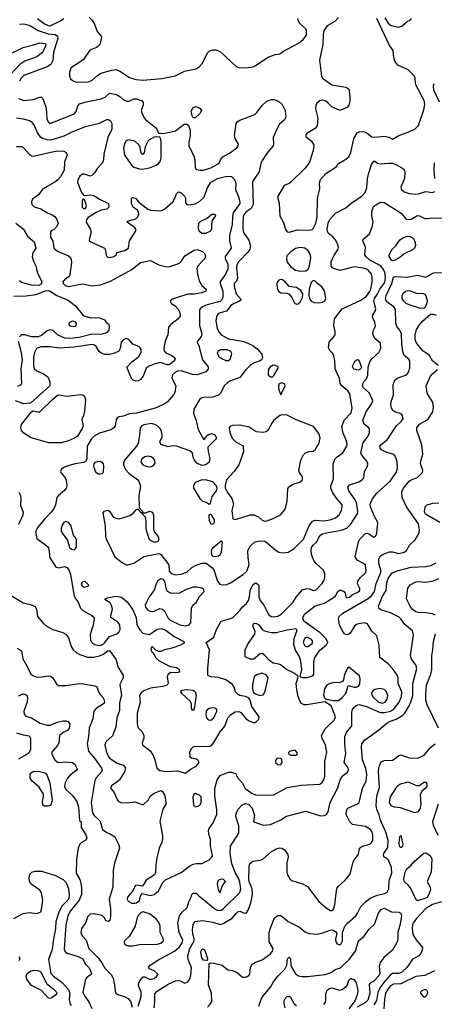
# Model space of a CAD drawing. Extents: x 1173079 to 1307053, y 522583 to 678478.
# Tile 167 of 256: x 1244199 to 1248655, y 568934 to 579523. Entities that reach past the tile are written whole.
import ezdxf

# ---------------------------------------------------------------- set-up
doc = ezdxf.new("R2010")
doc.units = 0

msp = doc.modelspace()

# ---------------------------------------------------------------- linework, layer by layer
at = {"layer": '0CON20XD'}
for points in [[(1244390, 579535), (1244465, 579479), (1244515, 579457), (1244535, 579460), (1244639, 579511), (1244672, 579535)], [(1244945, 579551), (1244979, 579519), (1245002, 579475), (1245031, 579395), (1245076, 579346), (1245078, 579335), (1245064, 579265), (1245054, 579245), (1245025, 579225), (1244954, 579196), (1244885, 579093), (1244825, 579051), (1244769, 579021), (1244749, 579001), (1244733, 578955), (1244734, 578915), (1244746, 578886), (1244774, 578864), (1244805, 578852), (1244935, 578854), (1244975, 578870), (1245035, 578923), (1245075, 578947), (1245185, 578980), (1245235, 578986), (1245275, 578970), (1245380, 578900), (1245449, 578881), (1245525, 578871), (1245725, 578889), (1245871, 578919), (1245970, 578970), (1246095, 578995), (1246131, 579019), (1246160, 579050), (1246221, 579169), (1246236, 579185), (1246273, 579197), (1246306, 579197), (1246352, 579182), (1246525, 579020), (1246565, 579004), (1246655, 579008), (1246705, 579017), (1246735, 579030), (1246869, 579121), (1246945, 579149), (1246994, 579157), (1247036, 579185), (1247204, 579275), (1247245, 579309), (1247280, 579355), (1247280, 579405), (1247274, 579424), (1247211, 579481), (1247192, 579515), (1247190, 579535)], [(1247625, 579547), (1247586, 579504), (1247504, 579456), (1247469, 579405), (1247460, 579365), (1247458, 579255), (1247423, 579087), (1247443, 578915), (1247452, 578895), (1247555, 578824), (1247705, 578798), (1247720, 578790), (1247735, 578775), (1247741, 578755), (1247749, 578695), (1247747, 578645), (1247737, 578603), (1247715, 578578), (1247645, 578546), (1247554, 578585), (1247515, 578624), (1247485, 578651), (1247455, 578657), (1247425, 578649), (1247392, 578625), (1247381, 578601), (1247380, 578565), (1247402, 578465), (1247397, 578383), (1247376, 578354), (1247288, 578302), (1247276, 578285), (1247276, 578265), (1247337, 578217), (1247360, 578175), (1247355, 578115), (1247315, 577992), (1247266, 577925), (1247115, 577775), (1247095, 577761), (1247040, 577740), (1246971, 577619), (1246989, 577549), (1246996, 577415), (1247035, 577342), (1247055, 577265), (1247073, 577243), (1247095, 577237), (1247185, 577264), (1247315, 577260), (1247342, 577265), (1247355, 577279), (1247381, 577335), (1247395, 577398), (1247400, 577605), (1247424, 577705), (1247420, 577765), (1247432, 577805), (1247491, 577869), (1247600, 577940), (1247625, 577978), (1247695, 578017), (1247735, 578048), (1247758, 578095), (1247792, 578245), (1247825, 578306), (1247855, 578320), (1247904, 578316), (1247935, 578301), (1247985, 578263), (1248015, 578259), (1248115, 578270), (1248165, 578258), (1248205, 578237), (1248273, 578277), (1248365, 578310), (1248445, 578345), (1248485, 578385), (1248541, 578555), (1248553, 578615), (1248546, 578655), (1248462, 578815), (1248454, 578845), (1248451, 578895), (1248440, 578920), (1248375, 578983), (1248265, 579032), (1248232, 579075), (1248220, 579115), (1248214, 579193), (1248175, 579246), (1248036, 579535)], [(1248125, 579544), (1248158, 579485), (1248192, 579462), (1248273, 579443), (1248306, 579454), (1248365, 579502), (1248395, 579519), (1248409, 579535)], [(1244196, 579474), (1244245, 579478), (1244285, 579468), (1244315, 579457), (1244398, 579408), (1244505, 579371), (1244585, 579362), (1244606, 579345), (1244608, 579325), (1244599, 579285), (1244564, 579175), (1244556, 579085), (1244535, 579042), (1244495, 579015), (1244245, 578923), (1244214, 578895), (1244198, 578862)], [(1244068, 579142), (1244236, 579224), (1244348, 579252), (1244415, 579275), (1244471, 579265), (1244479, 579245), (1244445, 579169), (1244385, 579122), (1244255, 579075), (1244200, 579040), (1244100, 578935)], [(1248712, 578635), (1248650, 578765), (1248645, 578812), (1248655, 578835)], [(1244185, 578675), (1244245, 578655), (1244345, 578665), (1244415, 578689), (1244435, 578689), (1244446, 578675), (1244482, 578572), (1244492, 578455), (1244505, 578423), (1244525, 578408), (1244785, 578512), (1244806, 578535), (1244824, 578596), (1244843, 578617), (1244915, 578638), (1245075, 578670), (1245119, 578691), (1245165, 578731), (1245239, 578719), (1245275, 578698), (1245310, 578665), (1245350, 578645), (1245375, 578648), (1245425, 578672), (1245455, 578671), (1245515, 578650), (1245525, 578632), (1245526, 578605), (1245504, 578545), (1245510, 578520), (1245537, 578467), (1245550, 578450), (1245657, 578365), (1245674, 578344), (1245692, 578302), (1245745, 578298), (1245875, 578329), (1245965, 578398), (1245995, 578399), (1246015, 578390), (1246030, 578335), (1246030, 578275), (1246018, 578205), (1246018, 578168), (1246070, 578055), (1246080, 578015), (1246086, 577936), (1246095, 577913), (1246134, 577904), (1246175, 577906), (1246255, 577928), (1246325, 577969), (1246343, 577985), (1246356, 578014), (1246381, 578049), (1246455, 578086), (1246534, 578145), (1246548, 578165), (1246551, 578185), (1246516, 578245), (1246507, 578275), (1246524, 578406), (1246536, 578424), (1246565, 578442), (1246725, 578505), (1246748, 578525), (1246805, 578599), (1246855, 578645), (1246905, 578665), (1246935, 578665), (1246982, 578645), (1247019, 578609), (1247051, 578545), (1247060, 578475), (1247046, 578445), (1246992, 578398), (1246972, 578368), (1246923, 578255), (1246926, 578185), (1246922, 578165), (1246864, 578095), (1246805, 578008), (1246792, 577975), (1246774, 577885), (1246708, 577795), (1246703, 577775), (1246710, 577535), (1246688, 577492), (1246634, 577456), (1246607, 577425), (1246602, 577405), (1246599, 577321), (1246596, 577275), (1246603, 577235), (1246661, 577151), (1246681, 577085), (1246674, 577055), (1246655, 577025), (1246552, 576918), (1246533, 576885), (1246531, 576855), (1246541, 576745), (1246529, 576711), (1246503, 576685), (1246504, 576656), (1246525, 576576), (1246580, 576515), (1246577, 576505), (1246560, 576495), (1246505, 576472), (1246470, 576450), (1246422, 576388), (1246355, 576371), (1246332, 576358), (1246315, 576332), (1246307, 576285), (1246322, 576202), (1246345, 576156), (1246365, 576134), (1246442, 576092), (1246595, 576065), (1246626, 576056), (1246705, 576018), (1246753, 575983), (1246801, 575925), (1246807, 575887), (1246799, 575865), (1246785, 575855), (1246719, 575831), (1246675, 575805), (1246621, 575749), (1246565, 575675), (1246465, 575638), (1246431, 575619), (1246401, 575589), (1246357, 575505), (1246336, 575485), (1246275, 575464), (1246171, 575459), (1246140, 575450), (1246070, 575335), (1246068, 575288), (1246092, 575225), (1246116, 575116), (1246175, 575010), (1246185, 575010), (1246217, 575053), (1246235, 575066), (1246265, 575071), (1246295, 575058), (1246310, 575035), (1246310, 575015), (1246222, 574925), (1246226, 574875), (1246241, 574805), (1246236, 574765), (1246201, 574735), (1246155, 574728), (1246104, 574755), (1246078, 574785), (1246064, 574815), (1246055, 574862), (1246028, 574888), (1245885, 574936), (1245845, 574941), (1245795, 574929), (1245716, 574956), (1245704, 574986), (1245730, 575035), (1245730, 575055), (1245718, 575108), (1245709, 575125), (1245682, 575152), (1245651, 575171), (1245615, 575179), (1245535, 575166), (1245511, 575155), (1245494, 575135), (1245488, 575055), (1245471, 574965), (1245454, 574935), (1245326, 574785), (1245313, 574755), (1245313, 574735), (1245337, 574685), (1245375, 574641), (1245467, 574575), (1245480, 574560), (1245498, 574505), (1245480, 574405), (1245482, 574272), (1245520, 574235), (1245520, 574220), (1245555, 574220), (1245595, 574236), (1245622, 574225), (1245630, 574215), (1245636, 574195), (1245637, 574045), (1245646, 574016), (1245686, 573966), (1245696, 573934), (1245685, 573912), (1245665, 573904), (1245645, 573904), (1245615, 573914), (1245595, 573930), (1245560, 574045), (1245560, 574125), (1245552, 574172), (1245520, 574205), (1245520, 574220), (1245505, 574220), (1245468, 574258), (1245445, 574247), (1245409, 574205), (1245381, 574189), (1245265, 574153), (1245235, 574157), (1245211, 574171), (1245174, 574225), (1245145, 574244), (1245105, 574233), (1245093, 574215), (1245119, 574085), (1245120, 573965), (1245128, 573935), (1245149, 573898), (1245220, 573745), (1245305, 573682), (1245345, 573662), (1245365, 573660), (1245425, 573678), (1245535, 573749), (1245695, 573783), (1245715, 573773), (1245791, 573675), (1245801, 573655), (1245806, 573595), (1245826, 573566), (1245875, 573554), (1245935, 573559), (1245995, 573583), (1246050, 573630), (1246088, 573652), (1246155, 573678), (1246205, 573678), (1246265, 573630), (1246285, 573607), (1246326, 573486), (1246351, 573451), (1246375, 573445), (1246425, 573450), (1246464, 573466), (1246601, 573555), (1246639, 573591), (1246665, 573665), (1246654, 573735), (1246652, 573815), (1246678, 573865), (1246725, 573908), (1246775, 573920), (1246833, 573913), (1246864, 573895), (1246954, 573815), (1246985, 573795), (1247025, 573788), (1247085, 573797), (1247146, 573834), (1247248, 573935), (1247309, 574081), (1247345, 574129), (1247375, 574140), (1247465, 574135), (1247535, 574145), (1247593, 574167), (1247635, 574203)], [(1246068, 578468), (1246057, 578477), (1246043, 578535), (1246048, 578555), (1246063, 578577), (1246095, 578590), (1246139, 578569), (1246152, 578545), (1246136, 578515), (1246085, 578469), (1246068, 578468)], [(1244165, 578468), (1244238, 578458), (1244305, 578438), (1244325, 578424), (1244355, 578386), (1244391, 578301), (1244416, 578265), (1244445, 578248), (1244495, 578233), (1244525, 578232), (1244572, 578242), (1244678, 578275), (1244755, 578314), (1244905, 578374), (1245055, 578411), (1245135, 578448), (1245155, 578450), (1245176, 578435), (1245188, 578405), (1245188, 578345), (1245147, 578255), (1245104, 578075), (1245099, 578015), (1245089, 577985), (1245034, 577925), (1245005, 577879), (1244975, 577847), (1244955, 577841), (1244895, 577863), (1244875, 577863), (1244841, 577835), (1244824, 577796), (1244822, 577775), (1244833, 577735), (1244865, 577665), (1244885, 577637), (1244895, 577632), (1244955, 577640), (1244995, 577631), (1245055, 577592), (1245152, 577545), (1245158, 577505), (1245136, 577484), (1245075, 577476), (1245013, 577447), (1244935, 577396), (1244918, 577375), (1244913, 577345), (1244956, 577275), (1244962, 577255), (1244962, 577225), (1244949, 577175), (1244947, 577147), (1244963, 577133), (1245109, 577065), (1245123, 577045), (1245128, 576988), (1245148, 576968), (1245166, 576964), (1245212, 576975), (1245237, 576995), (1245245, 577020), (1245325, 577039), (1245368, 577065), (1245379, 577145), (1245444, 577245), (1245450, 577265), (1245437, 577285), (1245354, 577345), (1245358, 577355), (1245369, 577361), (1245447, 577383), (1245469, 577401), (1245481, 577435), (1245477, 577457), (1245466, 577476), (1245422, 577502), (1245404, 577535), (1245399, 577555), (1245402, 577605), (1245415, 577612), (1245442, 577605), (1245476, 577565), (1245575, 577485), (1245606, 577476), (1245715, 577469), (1245756, 577484), (1245845, 577565), (1245868, 577602), (1245885, 577649), (1245905, 577672), (1245935, 577662), (1245971, 577625), (1245980, 577605), (1245982, 577555), (1245995, 577536), (1246025, 577531), (1246085, 577543), (1246135, 577572), (1246182, 577615), (1246213, 577707), (1246255, 577774), (1246325, 577814), (1246425, 577841), (1246475, 577835), (1246509, 577805), (1246521, 577765), (1246519, 577695), (1246549, 577619), (1246563, 577583), (1246566, 577545), (1246494, 577445), (1246486, 577406), (1246482, 577318), (1246455, 577205), (1246454, 577145), (1246472, 577065), (1246407, 576975), (1246409, 576955), (1246435, 576895), (1246435, 576843), (1246412, 576785), (1246353, 576705), (1246354, 576685), (1246384, 576605), (1246382, 576535), (1246369, 576505), (1246355, 576491), (1246215, 576458), (1246164, 576435), (1246138, 576412), (1246133, 576395), (1246133, 576235), (1246156, 576145), (1246148, 576115), (1246110, 576065), (1246108, 576055), (1246123, 576015), (1246164, 575864), (1246225, 575790), (1246223, 575765), (1246198, 575735), (1246105, 575702), (1246055, 575708), (1245935, 575745), (1245895, 575742), (1245875, 575733), (1245843, 575705), (1245834, 575675), (1245844, 575645), (1245878, 575585), (1245868, 575512), (1245853, 575487), (1245788, 575412), (1245746, 575384), (1245655, 575345), (1245455, 575292), (1245377, 575283), (1245315, 575260), (1245265, 575252), (1245245, 575238), (1245235, 575220), (1245224, 575155), (1245212, 575135), (1245177, 575113), (1245055, 575077), (1245001, 575045), (1244969, 575015), (1244924, 574935), (1244921, 574795), (1244908, 574772), (1244885, 574760), (1244795, 574748), (1244715, 574725), (1244672, 574708), (1244644, 574685), (1244638, 574665), (1244641, 574655), (1244681, 574605), (1244698, 574575), (1244704, 574515), (1244699, 574485), (1244680, 574460), (1244615, 574406), (1244599, 574385), (1244585, 574305), (1244570, 574270), (1244538, 574225), (1244465, 574151), (1244394, 574065), (1244368, 574015), (1244382, 573945), (1244465, 573884), (1244498, 573858), (1244509, 573839), (1244517, 573815), (1244518, 573762), (1244524, 573735), (1244585, 573644), (1244595, 573634), (1244615, 573628), (1244685, 573641), (1244705, 573632), (1244727, 573607), (1244745, 573555), (1244785, 573325), (1244795, 573301), (1244828, 573258), (1244854, 573195), (1244878, 573168), (1244975, 573115), (1244998, 573095), (1245000, 573075), (1244989, 573011), (1244962, 572935), (1244957, 572905), (1244960, 572855), (1244976, 572825), (1245006, 572805), (1245035, 572795), (1245065, 572794), (1245091, 572805), (1245114, 572825), (1245165, 572890), (1245243, 572917), (1245266, 572935), (1245278, 572965), (1245274, 573015), (1245254, 573045), (1245180, 573095), (1245178, 573115), (1245197, 573183), (1245190, 573215), (1245171, 573251), (1245117, 573285), (1245117, 573295), (1245138, 573305), (1245235, 573323), (1245295, 573314), (1245355, 573262), (1245416, 573175), (1245451, 573095), (1245459, 573015), (1245491, 572961), (1245524, 572924), (1245595, 572912), (1245675, 572967), (1245725, 572977), (1245775, 572954), (1245859, 572889), (1245962, 572835), (1245966, 572825), (1245960, 572815), (1245929, 572795), (1245835, 572763), (1245755, 572746), (1245715, 572729), (1245695, 572730), (1245664, 572744), (1245625, 572778), (1245611, 572769), (1245608, 572745), (1245618, 572725), (1245646, 572696), (1245658, 572665), (1245698, 572628), (1245815, 572568), (1245888, 572555), (1245912, 572535), (1245918, 572515), (1245905, 572502), (1245885, 572500), (1245825, 572504), (1245795, 572486), (1245784, 572455), (1245794, 572386), (1245788, 572372), (1245776, 572364), (1245735, 572352), (1245605, 572333), (1245535, 572305), (1245506, 572285), (1245488, 572255), (1245493, 572185), (1245462, 572065), (1245460, 571965), (1245466, 571926), (1245476, 571905), (1245515, 571865), (1245533, 571825), (1245532, 571795), (1245516, 571745), (1245519, 571725), (1245600, 571660), (1245635, 571609)], [(1245515, 577916), (1245555, 577924), (1245595, 577931), (1245665, 577960), (1245695, 577980), (1245712, 578005), (1245720, 578035), (1245720, 578205), (1245717, 578237), (1245705, 578260), (1245665, 578262), (1245645, 578258), (1245605, 578239), (1245581, 578219), (1245547, 578157), (1245537, 578095), (1245525, 578078), (1245515, 578078), (1245505, 578090), (1245495, 578150), (1245482, 578172), (1245435, 578217), (1245365, 578232), (1245345, 578221), (1245329, 578195), (1245314, 578145), (1245327, 578065), (1245406, 577955), (1245426, 577937), (1245485, 577919), (1245515, 577916)], [(1244165, 578159), (1244225, 578158), (1244245, 578142), (1244303, 578073), (1244325, 578059), (1244345, 578056), (1244599, 578111), (1244675, 578110), (1244700, 578095), (1244711, 578065), (1244682, 577995), (1244677, 577905), (1244636, 577834), (1244608, 577802), (1244575, 577777), (1244445, 577699), (1244406, 577644), (1244335, 577592), (1244326, 577565), (1244330, 577535), (1244355, 577510), (1244425, 577488), (1244497, 577447), (1244548, 577425), (1244577, 577405), (1244595, 577383), (1244611, 577335), (1244596, 577294), (1244566, 577264), (1244542, 577255), (1244531, 577239), (1244530, 577185), (1244555, 577140), (1244565, 577065), (1244604, 577035), (1244722, 576985), (1244745, 576965), (1244754, 576945), (1244757, 576913), (1244739, 576781), (1244729, 576761), (1244679, 576725), (1244664, 576705), (1244667, 576685), (1244686, 576665), (1244725, 576653), (1244875, 576682), (1244975, 576661), (1245067, 576673), (1245175, 576712), (1245404, 576836), (1245499, 576911), (1245605, 576934), (1245695, 576887), (1245765, 576869), (1245805, 576866), (1245916, 576904), (1245936, 576924), (1245974, 576985), (1246075, 577046), (1246105, 577050), (1246165, 577029), (1246189, 577005), (1246196, 576985), (1246193, 576965), (1246183, 576947), (1246111, 576869), (1246104, 576845), (1246110, 576785), (1246127, 576715), (1246156, 576666), (1246204, 576625), (1246201, 576605), (1246155, 576584), (1246075, 576572), (1246005, 576571), (1245895, 576535), (1245831, 576515), (1245816, 576495), (1245826, 576476), (1245875, 576442), (1245901, 576411), (1245920, 576375), (1245923, 576335), (1245904, 576305), (1245823, 576245), (1245798, 576215), (1245790, 576135), (1245764, 576065), (1245750, 575985), (1245752, 575962), (1245769, 575939), (1245835, 575911), (1245855, 575895), (1245869, 575875), (1245863, 575855), (1245805, 575812), (1245785, 575811), (1245714, 575836), (1245645, 575820), (1245589, 575795), (1245560, 575775), (1245525, 575690), (1245496, 575655), (1245472, 575638), (1245444, 575634), (1245419, 575645), (1245401, 575665), (1245352, 575785), (1245406, 575845), (1245478, 575902), (1245504, 575944), (1245506, 575975), (1245494, 575995), (1245478, 576008), (1245415, 576035), (1245371, 576085), (1245345, 576094), (1245315, 576083), (1245291, 576055), (1245278, 575985), (1245263, 575957), (1245219, 575935), (1245166, 575924), (1245114, 575924), (1245075, 575935), (1245053, 575955), (1245020, 576010), (1245002, 576022), (1244975, 576030), (1244785, 576000), (1244625, 575992), (1244525, 576006), (1244425, 576006), (1244381, 575985), (1244357, 575945), (1244348, 575895), (1244348, 575795), (1244355, 575773), (1244385, 575745), (1244456, 575716), (1244491, 575691), (1244507, 575667), (1244522, 575625), (1244522, 575585), (1244315, 575400), (1244245, 575392), (1244155, 575423)], [(1247635, 574203), (1247663, 574257), (1247665, 574305), (1247605, 574376), (1247564, 574435), (1247543, 574485), (1247544, 574505), (1247571, 574585), (1247568, 574745), (1247587, 574795), (1247610, 574820), (1247672, 574865), (1247715, 574935), (1247718, 574955), (1247711, 574995), (1247677, 575075), (1247663, 575145), (1247688, 575215), (1247760, 575295), (1247773, 575345), (1247749, 575499), (1247725, 575533), (1247660, 575585), (1247644, 575615), (1247636, 575665), (1247620, 575705), (1247588, 575768), (1247587, 575857), (1247577, 575907), (1247564, 575934), (1247533, 575965), (1247519, 575995), (1247526, 576055), (1247573, 576107), (1247588, 576135), (1247590, 576170), (1247574, 576235), (1247584, 576305), (1247665, 576415), (1247864, 576506), (1247925, 576549), (1247959, 576595), (1247973, 576625), (1247986, 576705), (1247987, 576755), (1247980, 576785), (1247948, 576825), (1247925, 576841), (1247895, 576849), (1247795, 576865), (1247645, 576826), (1247575, 576846), (1247561, 576855), (1247548, 576875), (1247545, 576918), (1247574, 576985), (1247623, 577055), (1247626, 577075), (1247615, 577111), (1247589, 577159), (1247566, 577186), (1247519, 577225), (1247506, 577246), (1247504, 577265), (1247515, 577335), (1247533, 577375), (1247595, 577443), (1247705, 577498), (1247762, 577548), (1247878, 577625), (1247912, 577665), (1247931, 577715), (1247938, 577812), (1247951, 577875), (1247981, 577965), (1248005, 578003), (1248015, 578003), (1248045, 577981), (1248075, 577971), (1248165, 577981), (1248205, 577979), (1248235, 577969), (1248295, 577936), (1248326, 577916), (1248340, 577885), (1248336, 577815), (1248297, 577723), (1248304, 577695), (1248333, 577673), (1248385, 577655), (1248455, 577645), (1248485, 577649), (1248565, 577674), (1248635, 577665), (1248662, 577675)], [(1248661, 577815), (1248654, 577905), (1248656, 577985)], [(1244885, 577491), (1244905, 577493), (1244916, 577525), (1244896, 577586), (1244885, 577592), (1244875, 577588), (1244870, 577565), (1244872, 577505), (1244885, 577491)], [(1245635, 571609), (1245653, 571565), (1245674, 571475), (1245705, 571447), (1245775, 571436), (1245896, 571446), (1245965, 571423), (1245985, 571422), (1246031, 571459), (1246095, 571494), (1246128, 571535), (1246116, 571555), (1246095, 571569), (1246045, 571582), (1246032, 571592), (1246027, 571645), (1246045, 571686), (1246065, 571704), (1246085, 571711), (1246234, 571706), (1246258, 571715), (1246285, 571750), (1246355, 571866), (1246405, 571925), (1246435, 572015), (1246465, 572048), (1246515, 572081), (1246555, 572084), (1246575, 572074), (1246628, 572008), (1246658, 571985), (1246705, 571965), (1246725, 571965), (1246744, 571974), (1246770, 572000), (1246772, 572025), (1246695, 572135), (1246671, 572212), (1246660, 572230), (1246625, 572245), (1246565, 572255), (1246546, 572265), (1246519, 572295), (1246504, 572344), (1246485, 572375), (1246415, 572422), (1246335, 572447), (1246258, 572455), (1246228, 572465), (1246221, 572475), (1246221, 572545), (1246239, 572745), (1246202, 572825), (1246286, 572884), (1246314, 572966), (1246364, 573056), (1246455, 573079), (1246485, 573091), (1246565, 573168), (1246590, 573205), (1246635, 573246), (1246657, 573275), (1246670, 573315), (1246675, 573385), (1246705, 573444), (1246725, 573464), (1246745, 573464), (1246765, 573446), (1246769, 573435), (1246770, 573315), (1246783, 573275), (1246824, 573225), (1246873, 573125), (1246901, 573105), (1246925, 573100), (1246975, 573110), (1247009, 573131), (1247134, 573255), (1247169, 573311), (1247238, 573392), (1247285, 573405), (1247315, 573401), (1247355, 573385), (1247385, 573393), (1247446, 573455), (1247472, 573495), (1247480, 573525), (1247478, 573565), (1247463, 573603), (1247385, 573675), (1247365, 573700), (1247345, 573741), (1247337, 573775), (1247332, 573815), (1247337, 573845), (1247355, 573872), (1247392, 573908), (1247418, 573962), (1247435, 573982), (1247455, 573993), (1247496, 574004), (1247655, 574032), (1247714, 574056), (1247755, 574095), (1247832, 574215), (1247835, 574235), (1247819, 574329), (1247805, 574359), (1247738, 574455), (1247727, 574495), (1247745, 574520), (1247845, 574553), (1247881, 574575), (1247898, 574595), (1247904, 574665), (1247936, 574723), (1247941, 574745), (1247931, 574775), (1247875, 574839), (1247865, 574865), (1247889, 574975), (1247935, 575029), (1247960, 575075), (1247960, 575115), (1247950, 575135), (1247903, 575173), (1247886, 575215), (1247923, 575305), (1247977, 575385), (1247993, 575425), (1247960, 575505), (1247894, 575565), (1247883, 575585), (1247895, 575625), (1247925, 575662), (1247940, 575695), (1247945, 575785), (1247962, 575845), (1247985, 575877), (1248060, 575945), (1248079, 575985), (1248076, 576045), (1248016, 576096), (1247993, 576145), (1247998, 576175), (1248023, 576227), (1248015, 576270), (1247990, 576325), (1247994, 576345), (1248021, 576389), (1248027, 576415), (1248004, 576495), (1248013, 576525), (1248041, 576569), (1248070, 576625), (1248124, 576695), (1248129, 576755), (1248123, 576803), (1248104, 576844), (1248081, 576871), (1248045, 576895), (1247963, 576935), (1247918, 576975), (1247907, 576995), (1247916, 577075), (1247886, 577145), (1247896, 577165), (1247959, 577221), (1247989, 577295), (1247998, 577345), (1247985, 577415), (1247985, 577455), (1248002, 577515), (1248055, 577549), (1248085, 577560), (1248115, 577558), (1248278, 577458), (1248305, 577435), (1248346, 577386), (1248365, 577375), (1248405, 577378), (1248475, 577416), (1248495, 577412), (1248555, 577384), (1248576, 577384), (1248645, 577393), (1248745, 577387)], [(1246195, 577222), (1246155, 577224), (1246127, 577247), (1246120, 577275), (1246126, 577335), (1246145, 577356), (1246213, 577387), (1246265, 577430), (1246295, 577432), (1246302, 577415), (1246268, 577362), (1246260, 577325), (1246260, 577275), (1246253, 577257), (1246243, 577245), (1246195, 577222)], [(1244157, 577335), (1244237, 577275), (1244284, 577194), (1244354, 577135), (1244372, 577065), (1244339, 577015), (1244332, 576975), (1244346, 576926), (1244372, 576875), (1244380, 576840), (1244390, 576800), (1244436, 576705), (1244430, 576680), (1244406, 576664), (1244325, 576668), (1244219, 576695), (1244197, 576715)], [(1248205, 576930), (1248195, 576936), (1248169, 576975), (1248169, 576995), (1248202, 577055), (1248240, 577090), (1248285, 577154), (1248314, 577175), (1248365, 577194), (1248395, 577193), (1248419, 577179), (1248435, 577164), (1248451, 577125), (1248452, 577095), (1248443, 577065), (1248429, 577051), (1248330, 577005), (1248285, 576964), (1248225, 576932), (1248205, 576930)], [(1247215, 576818), (1247275, 576821), (1247299, 576841), (1247315, 576875), (1247329, 576965), (1247321, 577001), (1247298, 577038), (1247265, 577067), (1247215, 577074), (1247165, 577062), (1247112, 577028), (1247070, 576985), (1247065, 576955), (1247075, 576915), (1247115, 576866), (1247165, 576830), (1247215, 576818)], [(1245336, 571476), (1245326, 571435), (1245271, 571349), (1245248, 571325), (1245186, 571285), (1245177, 571273), (1245179, 571255), (1245213, 571213), (1245246, 571136), (1245260, 571115), (1245285, 571104), (1245355, 571101), (1245435, 571111), (1245525, 571080), (1245579, 571131), (1245605, 571176), (1245645, 571206), (1245715, 571234), (1245734, 571224), (1245755, 571188), (1245774, 571095), (1245739, 571031), (1245706, 570905), (1245735, 570745), (1245735, 570715), (1245725, 570675), (1245697, 570615), (1245672, 570508), (1245662, 570435), (1245659, 570351), (1245649, 570325), (1245560, 570270), (1245534, 570225), (1245515, 570206), (1245465, 570217), (1245445, 570210), (1245410, 570150), (1245358, 570085), (1245354, 570065), (1245365, 570042), (1245403, 570023), (1245435, 570021), (1245455, 570026), (1245483, 570047), (1245504, 570116), (1245514, 570126), (1245603, 570103), (1245645, 570114), (1245690, 570155), (1245738, 570245), (1245767, 570273), (1245935, 570350), (1246025, 570419), (1246065, 570442), (1246095, 570448), (1246155, 570448), (1246235, 570489), (1246263, 570515), (1246271, 570535), (1246259, 570585), (1246250, 570635), (1246249, 570705), (1246231, 570765), (1246227, 570805), (1246234, 570825), (1246280, 570885), (1246318, 570975), (1246319, 571025), (1246298, 571175), (1246298, 571255), (1246322, 571348), (1246355, 571393), (1246445, 571430), (1246475, 571429), (1246517, 571417), (1246540, 571375), (1246593, 571313), (1246624, 571254), (1246695, 571203), (1246735, 571187), (1246925, 571184), (1247074, 571264), (1247221, 571291), (1247425, 571300), (1247445, 571317), (1247467, 571353), (1247478, 571385), (1247478, 571545), (1247499, 571645), (1247485, 571722), (1247449, 571795), (1247442, 571825), (1247482, 571898), (1247579, 571991), (1247592, 572025), (1247547, 572145), (1247477, 572187), (1247285, 572154), (1247255, 572156), (1247229, 572169), (1247209, 572199), (1247191, 572245), (1247177, 572315), (1247171, 572385), (1247192, 572455), (1247190, 572465), (1247133, 572503), (1247065, 572533), (1247002, 572585), (1246985, 572593), (1246925, 572601), (1246885, 572630), (1246835, 572686), (1246805, 572706), (1246785, 572702), (1246715, 572646), (1246677, 572647), (1246621, 572671), (1246624, 572745), (1246656, 572815), (1246728, 572915), (1246729, 572945), (1246705, 573005), (1246711, 573025), (1246725, 573033), (1246745, 573030), (1246768, 573015), (1246806, 572966), (1246829, 572949), (1246901, 572931), (1246955, 572933), (1247075, 572962), (1247166, 572976), (1247177, 572955), (1247145, 572865), (1247141, 572805), (1247163, 572735), (1247202, 572675), (1247215, 572641), (1247227, 572535), (1247210, 572460), (1247235, 572450), (1247285, 572447), (1247348, 572465), (1247360, 572485), (1247359, 572605), (1247369, 572655), (1247425, 572743), (1247492, 572798), (1247511, 572825), (1247494, 572865), (1247429, 572929), (1247254, 573054), (1247245, 573075), (1247243, 573095), (1247262, 573135), (1247375, 573219), (1247475, 573248), (1247572, 573308), (1247592, 573328), (1247618, 573375), (1247635, 573388), (1247655, 573388), (1247683, 573373), (1247696, 573355), (1247704, 573315), (1247715, 573306), (1247745, 573314), (1247772, 573338), (1247835, 573366), (1247856, 573385), (1247854, 573405), (1247831, 573455), (1247834, 573485), (1247858, 573522), (1247915, 573573), (1247922, 573595), (1247915, 573658), (1247895, 573675), (1247825, 573711), (1247805, 573745), (1247842, 573908), (1247855, 573935), (1247915, 573997), (1247935, 574002), (1247952, 573995), (1248005, 573957), (1248025, 573968), (1248037, 573995), (1248040, 574055), (1248050, 574095), (1248047, 574115), (1248008, 574188), (1247968, 574285), (1247965, 574305), (1247970, 574325), (1247991, 574369), (1248038, 574432), (1248185, 574565), (1248212, 574608), (1248245, 574655), (1248258, 574698), (1248256, 574765), (1248243, 574813), (1248228, 574838), (1248211, 574851), (1248145, 574869), (1248088, 574898), (1248074, 574915), (1248070, 574935), (1248084, 574955), (1248147, 575003), (1248250, 575155), (1248304, 575206), (1248319, 575235), (1248314, 575265), (1248300, 575285), (1248241, 575301), (1248211, 575321), (1248196, 575346), (1248187, 575385), (1248190, 575415), (1248216, 575485), (1248214, 575596), (1248232, 575645), (1248255, 575666), (1248357, 575705), (1248374, 575725), (1248394, 575775), (1248393, 575855), (1248382, 575872), (1248333, 575913), (1248316, 575955), (1248305, 576035), (1248301, 576145), (1248285, 576184), (1248251, 576225), (1248241, 576255), (1248239, 576405), (1248220, 576435), (1248145, 576489), (1248131, 576515), (1248138, 576555), (1248199, 576685), (1248217, 576755), (1248239, 576761), (1248365, 576753), (1248475, 576774), (1248565, 576753), (1248645, 576800), (1248765, 576805)], [(1247185, 576462), (1247215, 576484), (1247239, 576535), (1247241, 576575), (1247222, 576612), (1247175, 576641), (1247094, 576654), (1247054, 576705), (1247025, 576724), (1247005, 576729), (1246985, 576722), (1246969, 576705), (1246964, 576685), (1246968, 576635), (1246980, 576605), (1247005, 576586), (1247075, 576581), (1247095, 576571), (1247125, 576535), (1247155, 576471), (1247185, 576462)], [(1247415, 576478), (1247455, 576484), (1247479, 576501), (1247490, 576525), (1247475, 576608), (1247445, 576651), (1247402, 576682), (1247375, 576712), (1247353, 576717), (1247333, 576695), (1247312, 576625), (1247307, 576555), (1247316, 576515), (1247332, 576495), (1247365, 576481), (1247415, 576478)], [(1244135, 576551), (1244268, 576552), (1244371, 576569), (1244475, 576606), (1244505, 576609), (1244525, 576603), (1244598, 576558), (1244721, 576505), (1244795, 576449), (1244885, 576337), (1244965, 576316), (1245005, 576320), (1245056, 576316), (1245110, 576295), (1245124, 576274), (1245155, 576250), (1245160, 576225), (1245156, 576185), (1245132, 576155), (1245085, 576140), (1244965, 576136), (1244837, 576105), (1244735, 576094), (1244685, 576099), (1244605, 576135), (1244559, 576179), (1244526, 576186), (1244493, 576175), (1244435, 576127), (1244396, 576114), (1244325, 576113), (1244255, 576133), (1244218, 576132), (1244196, 576114)], [(1248544, 576416), (1248495, 576421), (1248395, 576451), (1248352, 576472), (1248328, 576495), (1248310, 576525), (1248309, 576555), (1248323, 576587), (1248345, 576605), (1248385, 576611), (1248465, 576581), (1248535, 576580), (1248552, 576572), (1248565, 576552), (1248578, 576502), (1248575, 576475), (1248555, 576423), (1248544, 576416)], [(1248695, 575805), (1248635, 575853), (1248605, 575913), (1248533, 575963), (1248462, 576052), (1248449, 576085), (1248448, 576135), (1248465, 576191), (1248495, 576240), (1248530, 576280), (1248616, 576356), (1248643, 576357), (1248675, 576347)], [(1244775, 576220), (1244746, 576226), (1244731, 576245), (1244733, 576267), (1244765, 576284), (1244794, 576275), (1244806, 576254), (1244804, 576235), (1244795, 576223), (1244775, 576220)], [(1244183, 576065), (1244215, 575945), (1244224, 575866), (1244210, 575765), (1244218, 575615), (1244210, 575595), (1244175, 575578)], [(1246445, 575853), (1246419, 575855), (1246365, 575878), (1246344, 575894), (1246326, 575935), (1246336, 575964), (1246365, 575977), (1246425, 575977), (1246465, 575958), (1246475, 575935), (1246473, 575915), (1246458, 575865), (1246445, 575853)], [(1247835, 575755), (1247795, 575765), (1247783, 575775), (1247776, 575795), (1247804, 575855), (1247825, 575868), (1247836, 575865), (1247851, 575845), (1247872, 575785), (1247861, 575765), (1247835, 575755)], [(1245913, 569707), (1245900, 569805), (1245916, 569885), (1245945, 569925), (1246000, 569975), (1246016, 570035), (1246042, 570085), (1246050, 570115), (1246062, 570128), (1246095, 570130), (1246127, 570097), (1246175, 570063), (1246281, 569971), (1246315, 569951), (1246345, 569943), (1246365, 569947), (1246391, 569965), (1246564, 570135), (1246577, 570175), (1246566, 570246), (1246554, 570285), (1246515, 570353), (1246478, 570445), (1246460, 570555), (1246466, 570635), (1246555, 570775), (1246556, 570855), (1246521, 570955), (1246524, 570985), (1246548, 571032), (1246585, 571075), (1246625, 571093), (1246658, 571085), (1246699, 571045), (1246724, 570965), (1246713, 570903), (1246725, 570892), (1246815, 570860), (1246895, 570869), (1247005, 570919), (1247065, 570958), (1247275, 571011), (1247431, 570961), (1247476, 570966), (1247495, 570977), (1247514, 571005), (1247537, 571105), (1247614, 571256), (1247642, 571348), (1247665, 571386), (1247721, 571429), (1247734, 571455), (1247728, 571478), (1247686, 571535), (1247704, 571626), (1247692, 571735), (1247695, 571815), (1247712, 571858), (1247770, 571930), (1247768, 572075), (1247775, 572105), (1247789, 572125), (1247815, 572149), (1247845, 572157), (1247925, 572137), (1248073, 572073), (1248125, 572071), (1248185, 572088), (1248215, 572105), (1248279, 572185), (1248301, 572245), (1248305, 572295), (1248268, 572385), (1248266, 572445), (1248257, 572475), (1248207, 572545), (1248158, 572595), (1248071, 572665), (1248064, 572795), (1248036, 572895), (1247985, 572948), (1247936, 573026), (1247905, 573037), (1247825, 573022), (1247798, 573002), (1247750, 572925), (1247735, 572913), (1247715, 572908), (1247690, 572920), (1247665, 572955), (1247638, 573015), (1247626, 573075), (1247632, 573105), (1247671, 573139), (1247943, 573297), (1247977, 573323), (1248011, 573375), (1248031, 573459), (1248082, 573578), (1248081, 573605), (1248060, 573675), (1248060, 573725), (1248074, 573755), (1248105, 573775), (1248175, 573799), (1248205, 573800), (1248275, 573782), (1248333, 573797), (1248355, 573815), (1248390, 573870), (1248451, 573929), (1248494, 574005), (1248497, 574037), (1248485, 574100), (1248355, 574285), (1248310, 574385), (1248307, 574445), (1248323, 574485), (1248385, 574561), (1248405, 574574), (1248475, 574598), (1248530, 574655), (1248532, 574675), (1248507, 574745), (1248509, 574775), (1248531, 574849), (1248522, 574952), (1248469, 575105), (1248467, 575135), (1248496, 575174), (1248585, 575225), (1248639, 575305), (1248647, 575355), (1248641, 575405), (1248580, 575505), (1248569, 575585), (1248615, 575688), (1248641, 575719), (1248690, 575760)], [(1246915, 575681), (1246931, 575695), (1246977, 575775), (1246977, 575785), (1246967, 575795), (1246944, 575804), (1246925, 575806), (1246905, 575798), (1246886, 575785), (1246873, 575763), (1246868, 575725), (1246871, 575705), (1246895, 575683), (1246915, 575681)], [(1247005, 575490), (1247052, 575585), (1247046, 575606), (1247016, 575616), (1246988, 575605), (1246980, 575585), (1246985, 575542), (1247005, 575490)], [(1244512, 574972), (1244321, 575025), (1244242, 575075), (1244219, 575105), (1244210, 575135), (1244220, 575170), (1244325, 575304), (1244345, 575316), (1244395, 575304), (1244415, 575306), (1244550, 575440), (1244605, 575484), (1244625, 575488), (1244705, 575473), (1244855, 575492), (1244879, 575489), (1244896, 575475), (1244908, 575435), (1244896, 575313), (1244885, 575268), (1244866, 575225), (1244882, 575155), (1244870, 575125), (1244819, 575045), (1244788, 575022), (1244725, 574993), (1244645, 574974), (1244512, 574972)], [(1246835, 574131), (1246855, 574134), (1246925, 574159), (1247002, 574198), (1247045, 574249), (1247061, 574285), (1247074, 574345), (1247080, 574475), (1247087, 574495), (1247135, 574528), (1247211, 574549), (1247237, 574575), (1247239, 574605), (1247207, 574655), (1247201, 574675), (1247219, 574785), (1247251, 574845), (1247271, 574865), (1247305, 574878), (1247355, 574884), (1247374, 574896), (1247417, 574973), (1247429, 575025), (1247415, 575074), (1247357, 575147), (1247163, 575223), (1247075, 575271), (1247017, 575273), (1246995, 575267), (1246926, 575214), (1246909, 575185), (1246866, 575104), (1246849, 575092), (1246815, 575082), (1246740, 575090), (1246665, 575139), (1246565, 575162), (1246485, 575160), (1246460, 575150), (1246452, 575138), (1246459, 575085), (1246483, 575023), (1246525, 574978), (1246592, 574945), (1246602, 574932), (1246603, 574875), (1246555, 574734), (1246504, 574665), (1246422, 574575), (1246406, 574515), (1246406, 574486), (1246438, 574428), (1246480, 574375), (1246496, 574315), (1246480, 574245), (1246490, 574155), (1246515, 574148), (1246633, 574183), (1246675, 574199), (1246715, 574199), (1246764, 574175), (1246805, 574140), (1246835, 574131)], [(1245065, 574634), (1245045, 574636), (1245028, 574645), (1245014, 574664), (1245002, 574695), (1244996, 574725), (1245000, 574745), (1245015, 574764), (1245037, 574773), (1245065, 574774), (1245082, 574765), (1245095, 574746), (1245100, 574725), (1245096, 574655), (1245081, 574639), (1245065, 574634)], [(1245605, 574715), (1245635, 574726), (1245654, 574755), (1245651, 574785), (1245635, 574807), (1245612, 574822), (1245575, 574829), (1245545, 574822), (1245508, 574795), (1245500, 574765), (1245521, 574735), (1245565, 574716), (1245605, 574715)], [(1246235, 574312), (1246250, 574325), (1246268, 574395), (1246314, 574455), (1246321, 574485), (1246312, 574515), (1246275, 574552), (1246195, 574575), (1246148, 574572), (1246086, 574544), (1246066, 574515), (1246068, 574485), (1246135, 574375), (1246164, 574344), (1246205, 574333), (1246235, 574312)], [(1244190, 574440), (1244207, 574407), (1244213, 574375), (1244207, 574297), (1244236, 574225), (1244233, 574195), (1244185, 574095)], [(1248715, 574116), (1248562, 574205), (1248550, 574235), (1248558, 574285), (1248580, 574305), (1248640, 574325), (1248705, 574327)], [(1244785, 573823), (1244800, 573835), (1244809, 573855), (1244809, 573935), (1244779, 573979), (1244747, 574087), (1244725, 574116), (1244695, 574126), (1244675, 574116), (1244655, 574088), (1244643, 574055), (1244643, 574025), (1244655, 574000), (1244714, 573925), (1244735, 573848), (1244755, 573830), (1244785, 573823)], [(1246275, 574099), (1246291, 574115), (1246294, 574145), (1246265, 574192), (1246255, 574202), (1246245, 574202), (1246235, 574198), (1246232, 574188), (1246235, 574132), (1246252, 574102), (1246275, 574099)], [(1246305, 573746), (1246279, 573749), (1246264, 573765), (1246260, 573805), (1246264, 573825), (1246279, 573845), (1246365, 573918), (1246376, 573905), (1246366, 573795), (1246355, 573767), (1246335, 573752), (1246305, 573746)], [(1245650, 568960), (1245651, 569045), (1245675, 569076), (1245795, 569149), (1245875, 569185), (1245895, 569190), (1245924, 569186), (1245975, 569160), (1246005, 569174), (1246025, 569202), (1246038, 569245), (1246047, 569325), (1246010, 569415), (1246007, 569455), (1246029, 569535), (1246075, 569615), (1246076, 569635), (1246059, 569695), (1246056, 569735), (1246065, 569791), (1246085, 569824), (1246165, 569837), (1246275, 569819), (1246355, 569793), (1246385, 569802), (1246481, 569859), (1246525, 569912), (1246545, 569928), (1246565, 569934), (1246615, 569916), (1246635, 569917), (1246654, 569946), (1246684, 570026), (1246701, 570115), (1246699, 570175), (1246669, 570245), (1246663, 570275), (1246665, 570415), (1246671, 570449), (1246705, 570475), (1246785, 570486), (1246814, 570495), (1246905, 570578), (1246965, 570608), (1246995, 570616), (1247015, 570614), (1247045, 570595), (1247082, 570545), (1247084, 570515), (1247071, 570455), (1247071, 570355), (1247079, 570325), (1247102, 570285), (1247125, 570264), (1247240, 570230), (1247292, 570202), (1247415, 570041), (1247490, 569975), (1247535, 569942), (1247555, 569944), (1247571, 569959), (1247586, 570005), (1247603, 570155), (1247611, 570185), (1247625, 570206), (1247694, 570265), (1247751, 570335), (1247782, 570465), (1247800, 570500), (1247839, 570545), (1247850, 570615), (1247883, 570635), (1247962, 570658), (1247984, 570676), (1247993, 570695), (1247995, 570755), (1247986, 570785), (1247969, 570815), (1247915, 570846), (1247775, 570869), (1247749, 570895), (1247709, 570975), (1247710, 571020), (1247726, 571044), (1247830, 571090), (1247848, 571105), (1247876, 571225), (1247886, 571265), (1247923, 571335), (1247931, 571405), (1247921, 571471), (1247884, 571565), (1247871, 571701), (1247875, 571735), (1247906, 571775), (1248056, 571884), (1248149, 571961), (1248175, 571977), (1248245, 572002), (1248317, 572043), (1248337, 572065), (1248382, 572138), (1248407, 572193), (1248426, 572255), (1248423, 572385), (1248466, 572545), (1248455, 572585), (1248411, 572645), (1248400, 572685), (1248430, 572905), (1248422, 572952), (1248339, 573019), (1248295, 573081), (1248277, 573097), (1248185, 573145), (1248079, 573175), (1248058, 573195), (1248057, 573215), (1248100, 573325), (1248139, 573385), (1248144, 573465), (1248156, 573505), (1248200, 573570), (1248255, 573595), (1248405, 573635), (1248565, 573642), (1248617, 573653), (1248675, 573680)], [(1245985, 573005), (1246021, 573015), (1246040, 573035), (1246044, 573196), (1246061, 573225), (1246096, 573255), (1246132, 573318), (1246182, 573375), (1246178, 573395), (1246155, 573411), (1246101, 573421), (1246065, 573420), (1245989, 573395), (1245915, 573354), (1245835, 573352), (1245805, 573361), (1245785, 573378), (1245774, 573404), (1245762, 573472), (1245743, 573503), (1245715, 573508), (1245685, 573488), (1245665, 573456), (1245643, 573387), (1245590, 573315), (1245564, 573265), (1245549, 573225), (1245550, 573205), (1245571, 573175), (1245605, 573157), (1245645, 573162), (1245705, 573189), (1245735, 573185), (1245754, 573164), (1245795, 573086), (1245817, 573067), (1245919, 573015), (1245985, 573005)], [(1248665, 573118), (1248635, 573132), (1248565, 573144), (1248485, 573146), (1248455, 573155), (1248421, 573181), (1248395, 573215), (1248356, 573295), (1248369, 573411), (1248395, 573445), (1248455, 573476), (1248485, 573482), (1248565, 573475), (1248645, 573487), (1248705, 573512)], [(1244888, 573418), (1244872, 573432), (1244864, 573455), (1244879, 573481), (1244893, 573483), (1244905, 573477), (1244940, 573445), (1244935, 573430), (1244915, 573422), (1244888, 573418)], [(1244097, 573337), (1244235, 573253), (1244315, 573235), (1244365, 573211), (1244380, 573185), (1244390, 573105), (1244452, 573032), (1244485, 573005), (1244555, 572966), (1244662, 572932), (1244695, 572916), (1244725, 572877), (1244753, 572783), (1244775, 572745), (1244807, 572717), (1244845, 572696), (1244929, 572669), (1244995, 572668), (1245055, 572682), (1245094, 572696), (1245145, 572735), (1245165, 572738), (1245231, 572645), (1245256, 572555), (1245311, 572475), (1245310, 572445), (1245276, 572375), (1245292, 572258), (1245271, 572175), (1245273, 572095), (1245243, 572015), (1245233, 571915), (1245197, 571823), (1245128, 571762), (1245114, 571725), (1245127, 571655), (1245145, 571610), (1245165, 571580), (1245245, 571529), (1245316, 571506), (1245336, 571476)], [(1247281, 572781), (1247295, 572783), (1247342, 572815), (1247349, 572835), (1247336, 572856), (1247285, 572883), (1247269, 572875), (1247255, 572858), (1247246, 572825), (1247265, 572790), (1247281, 572781)], [(1248699, 571905), (1248579, 572155), (1248565, 572205), (1248563, 572265), (1248573, 572365), (1248618, 572485), (1248630, 572535), (1248628, 572685), (1248640, 572745), (1248645, 572835), (1248669, 572919)], [(1244175, 572764), (1244219, 572735), (1244231, 572651), (1244276, 572575), (1244315, 572492), (1244339, 572469), (1244376, 572456), (1244415, 572451), (1244505, 572467), (1244533, 572463), (1244556, 572445), (1244595, 572376), (1244615, 572361), (1244695, 572362), (1244815, 572381), (1244865, 572383), (1245005, 572360), (1245027, 572347), (1245046, 572295), (1245065, 572266), (1245100, 572225), (1245112, 572185), (1245100, 572165), (1245021, 572115), (1244996, 572085), (1244986, 572005), (1244945, 571905), (1244940, 571815), (1244924, 571736), (1244939, 571655), (1245010, 571570), (1245078, 571475), (1245084, 571455), (1245077, 571435), (1245021, 571369), (1245008, 571342), (1244966, 571104), (1244980, 570995), (1245001, 570965), (1245065, 570905), (1245089, 570815), (1245135, 570782), (1245175, 570765), (1245220, 570735), (1245265, 570648), (1245271, 570615), (1245219, 570451), (1245202, 570375), (1245199, 570195), (1245162, 570065), (1245175, 569965), (1245174, 569876), (1245167, 569835), (1245155, 569823), (1245125, 569832), (1245112, 569865), (1245085, 569889), (1244995, 569907), (1244955, 569902), (1244926, 569875), (1244910, 569815), (1244865, 569748), (1244855, 569705), (1244872, 569672), (1244915, 569625), (1244943, 569535), (1245038, 569438), (1245081, 569381), (1245114, 569324), (1245181, 569255), (1245202, 569215), (1245219, 569145), (1245225, 569075), (1245234, 569055), (1245255, 569040), (1245325, 569019), (1245366, 568996), (1245391, 568965), (1245408, 568905)], [(1247570, 572200), (1247625, 572202), (1247665, 572232), (1247705, 572278), (1247731, 572359), (1247745, 572360), (1247795, 572345), (1247815, 572345), (1247839, 572355), (1247855, 572376), (1247860, 572435), (1247852, 572465), (1247735, 572558), (1247725, 572553), (1247700, 572505), (1247685, 572465), (1247681, 572425), (1247670, 572405), (1247645, 572394), (1247565, 572392), (1247525, 572382), (1247499, 572365), (1247474, 572325), (1247464, 572264), (1247475, 572230), (1247485, 572220), (1247570, 572200)], [(1246785, 572256), (1246815, 572263), (1246827, 572275), (1246842, 572315), (1246870, 572445), (1246852, 572475), (1246805, 572495), (1246745, 572476), (1246719, 572455), (1246702, 572375), (1246700, 572325), (1246710, 572290), (1246733, 572273), (1246785, 572256)], [(1248095, 572174), (1248128, 572185), (1248149, 572215), (1248157, 572255), (1248143, 572295), (1248115, 572318), (1248075, 572329), (1248015, 572318), (1247995, 572307), (1247981, 572285), (1247983, 572265), (1247995, 572241), (1248055, 572185), (1248095, 572174)], [(1244185, 572252), (1244235, 572274), (1244255, 572271), (1244277, 572257), (1244284, 572235), (1244279, 572185), (1244242, 572085), (1244248, 572055), (1244265, 572032), (1244325, 572016), (1244419, 571959), (1244496, 571936), (1244525, 571936), (1244605, 571967), (1244665, 571982), (1244695, 571983), (1244720, 571975), (1244738, 571945), (1244732, 571905), (1244716, 571884), (1244665, 571858), (1244628, 571825), (1244618, 571742), (1244605, 571719), (1244558, 571665), (1244546, 571645), (1244545, 571625), (1244577, 571565), (1244605, 571538), (1244625, 571533), (1244695, 571540), (1244765, 571534), (1244792, 571515), (1244814, 571475), (1244816, 571464), (1244804, 571445), (1244738, 571395), (1244713, 571367), (1244688, 571315), (1244682, 571275), (1244694, 571244), (1244768, 571178), (1244813, 571115), (1244831, 571055), (1244842, 570912), (1244860, 570895), (1244860, 570835), (1244909, 570755), (1244920, 570725), (1244910, 570700), (1244865, 570673), (1244846, 570655), (1244828, 570615), (1244810, 570495), (1244806, 570344), (1244845, 570275), (1244856, 570235), (1244865, 570185), (1244862, 570115), (1244837, 570055), (1244745, 569938), (1244717, 569885), (1244695, 569785), (1244676, 569526), (1244685, 569505), (1244709, 569485), (1244815, 569453), (1244874, 569425), (1244907, 569367), (1244944, 569325), (1244965, 569282), (1244971, 569265), (1244965, 569250), (1244924, 569226), (1244906, 569204), (1244878, 569065), (1244894, 569024), (1244942, 568962), (1244975, 568888)], [(1246065, 572094), (1246055, 572098), (1246044, 572115), (1246044, 572164), (1246031, 572195), (1245943, 572275), (1245932, 572295), (1245939, 572311), (1245995, 572320), (1246065, 572311), (1246086, 572296), (1246094, 572255), (1246075, 572110), (1246065, 572094)], [(1246255, 571991), (1246285, 572015), (1246319, 572085), (1246318, 572105), (1246295, 572118), (1246272, 572122), (1246235, 572115), (1246216, 572105), (1246203, 572085), (1246201, 572045), (1246207, 572015), (1246225, 571993), (1246255, 571991)], [(1244165, 571855), (1244235, 571832), (1244300, 571820), (1244316, 571795), (1244316, 571674), (1244297, 571635), (1244262, 571612), (1244185, 571572)], [(1246217, 568905), (1246247, 568935), (1246264, 568965), (1246260, 569050), (1246230, 569145), (1246236, 569374), (1246255, 569381), (1246285, 569378), (1246375, 569355), (1246435, 569306), (1246486, 569296), (1246536, 569276), (1246595, 569226), (1246630, 569225), (1246655, 569238), (1246672, 569258), (1246680, 569335), (1246699, 569365), (1246735, 569388), (1246805, 569413), (1246895, 569476), (1246917, 569505), (1246923, 569535), (1246882, 569605), (1246881, 569705), (1246897, 569763), (1246932, 569845), (1246945, 569866), (1246975, 569888), (1247005, 569890), (1247086, 569825), (1247198, 569768), (1247266, 569715), (1247305, 569696), (1247395, 569687), (1247458, 569702), (1247535, 569733), (1247555, 569736), (1247575, 569729), (1247596, 569715), (1247607, 569695), (1247594, 569635), (1247598, 569605), (1247613, 569583), (1247635, 569575), (1247655, 569587), (1247669, 569615), (1247669, 569705), (1247692, 569775), (1247722, 569808), (1247811, 569885), (1247831, 569915), (1247864, 569985), (1247914, 570035), (1247967, 570075), (1248041, 570109), (1248125, 570125), (1248150, 570140), (1248165, 570175), (1248171, 570265), (1248198, 570345), (1248194, 570404), (1248164, 570484), (1248145, 570503), (1248116, 570516), (1248109, 570535), (1248114, 570555), (1248155, 570622), (1248158, 570695), (1248136, 570785), (1248076, 570915), (1248061, 570971), (1248038, 571028), (1248030, 571075), (1248039, 571175), (1248068, 571265), (1248055, 571435), (1248058, 571482), (1248082, 571538), (1248117, 571557), (1248205, 571560), (1248235, 571577), (1248275, 571610), (1248295, 571616), (1248395, 571582), (1248485, 571583), (1248546, 571614), (1248615, 571696), (1248664, 571736)], [(1246995, 571508), (1247005, 571512), (1247020, 571535), (1247016, 571566), (1246995, 571580), (1246964, 571576), (1246953, 571565), (1246947, 571545), (1246950, 571535), (1246975, 571512), (1246995, 571508)], [(1247165, 571612), (1247183, 571625), (1247186, 571635), (1247165, 571664), (1247140, 571665), (1247098, 571652), (1247088, 571642), (1247092, 571625), (1247113, 571613), (1247165, 571612)], [(1244464, 571064), (1244448, 571075), (1244444, 571115), (1244456, 571174), (1244454, 571195), (1244410, 571270), (1244332, 571335), (1244313, 571363), (1244312, 571408), (1244322, 571425), (1244344, 571436), (1244395, 571440), (1244445, 571432), (1244475, 571421), (1244496, 571395), (1244523, 571313), (1244547, 571133), (1244538, 571085), (1244525, 571072), (1244505, 571064), (1244464, 571064)], [(1248445, 570994), (1248293, 571047), (1248228, 571055), (1248200, 571065), (1248180, 571085), (1248174, 571105), (1248186, 571165), (1248255, 571275), (1248274, 571295), (1248293, 571305), (1248375, 571326), (1248465, 571288), (1248494, 571286), (1248545, 571323), (1248565, 571323), (1248576, 571306), (1248574, 571275), (1248555, 571250), (1248523, 571227), (1248504, 571186), (1248510, 571085), (1248505, 571045), (1248477, 571003), (1248445, 570994)], [(1246085, 571056), (1246115, 571064), (1246135, 571077), (1246149, 571101), (1246150, 571165), (1246130, 571185), (1246085, 571200), (1246069, 571191), (1246061, 571165), (1246066, 571076), (1246085, 571056)], [(1248696, 571085), (1248635, 570895), (1248642, 570862), (1248692, 570752)], [(1248295, 570620), (1248285, 570626), (1248276, 570665), (1248283, 570737), (1248295, 570750), (1248316, 570655), (1248314, 570635), (1248305, 570622), (1248295, 570620)], [(1248475, 570048), (1248459, 570059), (1248398, 570185), (1248375, 570215), (1248332, 570255), (1248326, 570285), (1248341, 570355), (1248359, 570391), (1248405, 570431), (1248435, 570468), (1248525, 570545), (1248545, 570560), (1248565, 570562), (1248611, 570535), (1248627, 570495), (1248622, 570355), (1248579, 570255), (1248610, 570195), (1248613, 570165), (1248598, 570115), (1248577, 570083), (1248555, 570071), (1248495, 570053), (1248475, 570048)], [(1244135, 569857), (1244235, 569909), (1244305, 569921), (1244385, 569909), (1244425, 569928), (1244434, 569955), (1244446, 570055), (1244434, 570134), (1244415, 570163), (1244318, 570228), (1244304, 570255), (1244300, 570295), (1244308, 570332), (1244330, 570355), (1244365, 570366), (1244435, 570366), (1244585, 570319), (1244667, 570277), (1244698, 570245), (1244725, 570175), (1244732, 570115), (1244726, 570075), (1244715, 570054), (1244652, 569988), (1244620, 569925), (1244588, 569825), (1244584, 569746), (1244563, 569637), (1244548, 569522), (1244507, 569415), (1244535, 569265), (1244561, 569235), (1244657, 569167), (1244723, 569095), (1244738, 569055), (1244730, 568985), (1244738, 568948), (1244752, 568922)], [(1246355, 570138), (1246376, 570204), (1246410, 570255), (1246390, 570275), (1246365, 570281), (1246331, 570265), (1246320, 570235), (1246331, 570165), (1246345, 570140), (1246355, 570138)], [(1248731, 570035), (1248635, 570008), (1248565, 569965), (1248461, 569855), (1248431, 569815), (1248421, 569791), (1248416, 569744), (1248426, 569685), (1248459, 569629), (1248527, 569545), (1248526, 569515), (1248509, 569481), (1248485, 569453), (1248422, 569418), (1248364, 569335), (1248305, 569281), (1248272, 569265), (1248205, 569265), (1248185, 569250), (1248108, 569165), (1248075, 569115), (1248050, 569060), (1248033, 568975), (1248005, 568927)], [(1245365, 569562), (1245415, 569564), (1245485, 569579), (1245675, 569582), (1245715, 569593), (1245744, 569615), (1245746, 569635), (1245710, 569705), (1245708, 569775), (1245695, 569815), (1245666, 569855), (1245595, 569906), (1245525, 569929), (1245505, 569923), (1245476, 569894), (1245463, 569867), (1245440, 569775), (1245375, 569662), (1245326, 569615), (1245321, 569605), (1245326, 569586), (1245345, 569569), (1245365, 569562)], [(1246768, 568915), (1246799, 568995), (1246817, 569025), (1246895, 569118), (1246926, 569175), (1246972, 569238), (1247049, 569311), (1247072, 569355), (1247076, 569424), (1247095, 569442), (1247110, 569425), (1247114, 569355), (1247122, 569335), (1247165, 569262), (1247195, 569239), (1247235, 569232), (1247294, 569234), (1247484, 569256), (1247547, 569275), (1247591, 569308), (1247635, 569322), (1247655, 569335), (1247739, 569415), (1247809, 569505), (1247842, 569615), (1247898, 569665), (1247952, 569738), (1248012, 569795), (1248057, 569913), (1248085, 569955), (1248115, 569968), (1248195, 569929), (1248274, 569924), (1248294, 569914), (1248304, 569885), (1248289, 569795), (1248264, 569705), (1248262, 569635), (1248256, 569605), (1248205, 569517), (1248115, 569442), (1248075, 569383), (1248061, 569345), (1248069, 569265), (1248060, 569240), (1248005, 569182), (1247965, 569160), (1247955, 569147), (1247962, 569055), (1247941, 568979), (1247915, 568955), (1247825, 568902)], [(1245471, 568915), (1245503, 569017), (1245505, 569065), (1245475, 569135), (1245477, 569155), (1245491, 569185), (1245525, 569229), (1245545, 569228), (1245595, 569205), (1245615, 569203), (1245645, 569210), (1245674, 569235), (1245682, 569255), (1245677, 569267), (1245645, 569293), (1245593, 569315), (1245582, 569335), (1245601, 569355), (1245685, 569409), (1245864, 569506), (1245915, 569551), (1245947, 569595), (1245954, 569625), (1245913, 569707)], [(1246205, 569404), (1246175, 569410), (1246155, 569435), (1246147, 569495), (1246155, 569523), (1246165, 569532), (1246185, 569519), (1246203, 569475), (1246216, 569424), (1246213, 569407), (1246205, 569404)], [(1244195, 569406), (1244204, 569425), (1244195, 569445)], [(1244525, 568998), (1244505, 569005), (1244434, 569084), (1244327, 569137), (1244276, 569205), (1244270, 569235), (1244281, 569265), (1244315, 569289), (1244355, 569300), (1244395, 569298), (1244425, 569282), (1244487, 569157), (1244555, 569105), (1244595, 569065), (1244597, 569055), (1244586, 569035), (1244545, 569004), (1244525, 568998)], [(1248656, 569294), (1248555, 569245), (1248458, 569232), (1248295, 569156), (1248215, 569150), (1248185, 569133), (1248155, 569097), (1248132, 569055), (1248119, 568985), (1248113, 568885)], [(1247469, 568931), (1247485, 568955), (1247491, 568985), (1247489, 569055), (1247509, 569091), (1247530, 569105), (1247555, 569112), (1247635, 569087), (1247665, 569092), (1247709, 569125), (1247724, 569145), (1247735, 569192), (1247755, 569210), (1247765, 569211), (1247795, 569198), (1247817, 569165), (1247834, 569086), (1247828, 569045), (1247804, 568975), (1247735, 568887)], [(1248555, 569010), (1248578, 569035), (1248587, 569065), (1248575, 569087), (1248555, 569095), (1248521, 569079), (1248507, 569065), (1248507, 569055), (1248535, 569019), (1248555, 569010)], [(1245644, 568895), (1245650, 568960)], [(1247051, 568895), (1247040, 568945), (1247041, 568975), (1247051, 568995), (1247075, 569019), (1247095, 569021), (1247110, 569010), (1247149, 568939), (1247175, 568922)]]:
    msp.add_lwpolyline(points, dxfattribs=at)

doc.saveas('drawing.dxf')
